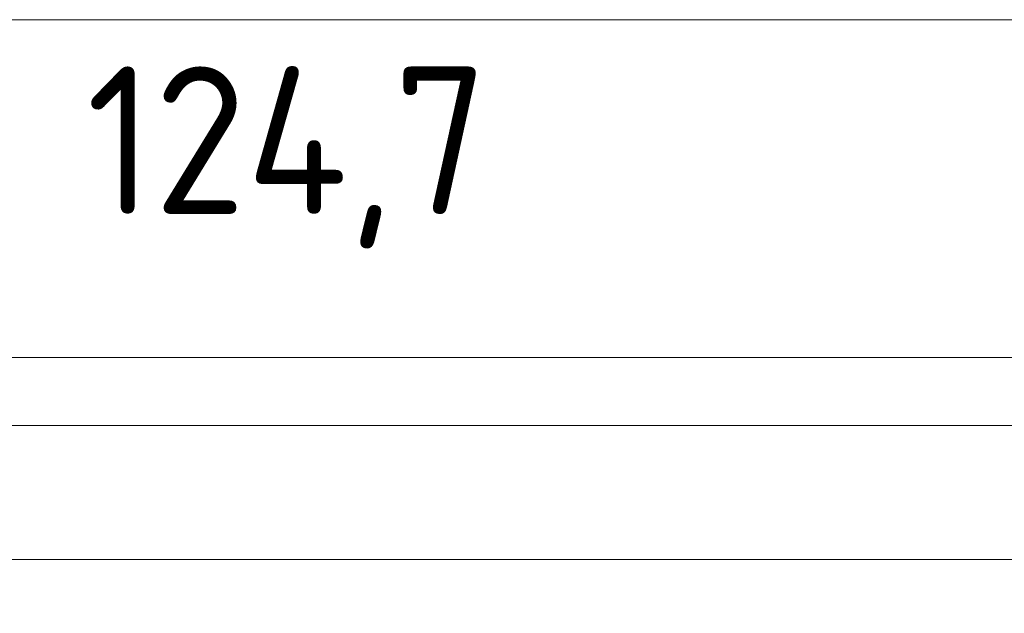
# Model space of a CAD drawing. Header units: inches. Extents: x -36 to 647, y 177 to 609.
# Tile 107 of 256: x 182 to 228, y 568 to 596. Entities that reach past the tile are written whole.
import ezdxf

# ---------------------------------------------------------------- set-up
doc = ezdxf.new("R2010")
doc.units = ezdxf.units.IN
doc.header["$MEASUREMENT"] = 0
doc.layers.add('1', color=7, linetype='Continuous')

# ---------------------------------------------------------------- blocks, each defined once
blk = doc.blocks.new('block 3')
at = {"layer": '1', "color": 8, "lineweight": 18, "true_color": 0x808080}
blk.add_lwpolyline([(552.022, 577.162), (-20.677, 577.162)], dxfattribs=at)
blk = doc.blocks.new('block 819')
at = {"layer": '1', "color": 155, "lineweight": 18, "true_color": 0x4c7299}
blk.add_lwpolyline([(146.115, 570.812), (266.341, 570.812)], dxfattribs=at)
blk = doc.blocks.new('block 1717')
at = {"layer": '1', "color": 18, "lineweight": 13, "true_color": 0x4c0000}
blk.add_lwpolyline([(146.115, 570.812), (266.341, 570.812)], dxfattribs=at)
blk = doc.blocks.new('block 1722')
at = {"layer": '1', "color": 18, "lineweight": 13, "true_color": 0x4c0000}
blk.add_lwpolyline([(146.115, 570.812), (266.341, 570.812)], dxfattribs=at)
blk = doc.blocks.new('block 6740')
at = {"layer": '1', "color": 18, "lineweight": 13, "true_color": 0x4c0000}
blk.add_lwpolyline([(130.626, 570.812), (139.977, 570.812), (141.146, 570.812), (141.63, 570.11), (143.05, 568.265), (145.344, 568.666), (146.178, 570.812), (183.583, 570.812), (258.392, 570.812)], dxfattribs=at)
blk = doc.blocks.new('block 7124')
at = {"layer": '1', "color": 18, "lineweight": 13, "true_color": 0x4c0000}
blk.add_lwpolyline([(130.626, 570.812), (139.977, 570.812), (141.146, 570.812), (141.63, 570.11), (143.05, 568.265), (145.344, 568.666), (146.178, 570.812), (183.583, 570.812), (258.392, 570.812)], dxfattribs=at)
blk = doc.blocks.new('block 9981')
at = {"layer": '1', "color": 35, "lineweight": 13, "true_color": 0x99724c}
blk.add_lwpolyline([(-14.327, 596.408), (545.672, 596.408)], dxfattribs=at)
blk = doc.blocks.new('block 10002')
at = {"layer": '1', "color": 35, "true_color": 0x99724c, "insert": (184.859, 585.56), "char_height": 7, "attachment_point": 7}
blk.add_mtext('\\fDINPro|b0|i0|c0|p34;\\W0.9586;124,7', dxfattribs=at)
blk = doc.blocks.new('block 10005')
at = {"layer": '1', "color": 35, "lineweight": 13, "true_color": 0x99724c}
blk.add_lwpolyline([(143.865, 580.39), (268.591, 580.39)], dxfattribs=at)

msp = doc.modelspace()

# ---------------------------------------------------------------- block references
at = {"layer": '1'}
for name in ['block 9981', 'block 10002', 'block 10005', 'block 3', 'block 6740', 'block 7124', 'block 819', 'block 1717', 'block 1722']:
    msp.add_blockref(name, (0, 0), dxfattribs=at)

doc.saveas('drawing.dxf')
